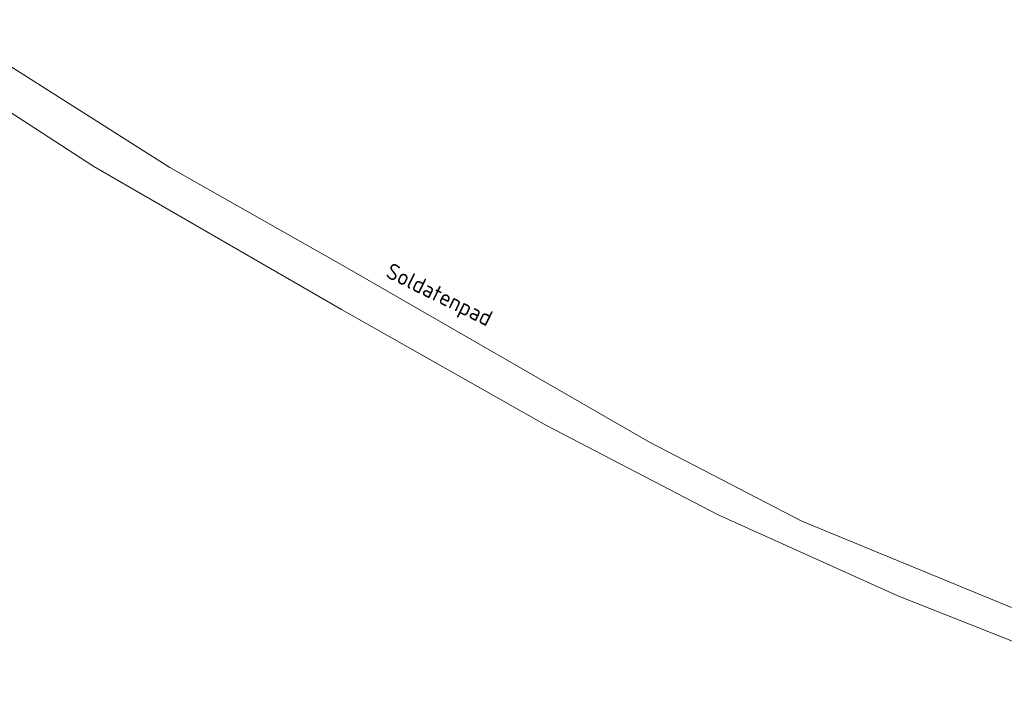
# Model space of a CAD drawing. Extents: x 184422 to 188298, y 343471 to 350189.
# Tile 180 of 256: x 186439 to 186550, y 347048 to 347125. Entities that reach past the tile are written whole.
import ezdxf
from ezdxf.enums import TextEntityAlignment as Align

# ---------------------------------------------------------------- set-up
doc = ezdxf.new("R2010")
doc.units = 0
for name, color, linetype, lineweight in [('B-WA-GR-BOUWLAND-GV', 252, 'Continuous', 13), ('B-WA-GR-GROENVOORZIENING-GV', 252, 'Continuous', 18), ('B-WA-OG-TOPOGRAFIE-T18', 252, 'Continuous', 18)]:
    doc.layers.add(name, color=color, linetype=linetype, lineweight=lineweight)
doc.styles.add('NLCS-ISO-M1000-T18', font='NLCS-ISO.ttf', dxfattribs={"height": 1.8})

msp = doc.modelspace()

# ---------------------------------------------------------------- linework, layer by layer
at = {"layer": 'B-WA-GR-BOUWLAND-GV', "flags": 128}
for points in [[(186429.8, 347124.913), (186455.994, 347108.298), (186475.713, 347097.152), (186509.919, 347077.463), (186527.036, 347068.593), (186550.599, 347058.896)], [(186429.8, 347124.913), (186455.994, 347108.298), (186475.713, 347097.152), (186509.919, 347077.463), (186527.036, 347068.593), (186550.599, 347058.896)], [(186429.8, 347124.913), (186455.994, 347108.298), (186475.713, 347097.152), (186509.919, 347077.463), (186527.036, 347068.593), (186550.599, 347058.896)], [(186569.431, 347047.692), (186537.827, 347060.227), (186517.635, 347069.303), (186498.33, 347079.325), (186475.299, 347092.363), (186447.45, 347108.416), (186427.612, 347121.276)], [(186569.431, 347047.692), (186537.827, 347060.227), (186517.635, 347069.303), (186498.33, 347079.325), (186475.299, 347092.363), (186447.45, 347108.416), (186427.612, 347121.276)], [(186569.431, 347047.692), (186537.827, 347060.227), (186517.635, 347069.303), (186498.33, 347079.325), (186475.299, 347092.363), (186447.45, 347108.416), (186427.612, 347121.276)]]:
    msp.add_lwpolyline(points, dxfattribs=at)
at = {"layer": 'B-WA-GR-GROENVOORZIENING-GV', "flags": 128}
for points in [[(186550.599, 347058.896), (186527.036, 347068.593), (186509.919, 347077.463), (186475.713, 347097.152), (186455.994, 347108.298), (186429.8, 347124.913)], [(186550.599, 347058.896), (186527.036, 347068.593), (186509.919, 347077.463), (186475.713, 347097.152), (186455.994, 347108.298), (186429.8, 347124.913)], [(186550.599, 347058.896), (186527.036, 347068.593), (186509.919, 347077.463), (186475.713, 347097.152), (186455.994, 347108.298), (186429.8, 347124.913)], [(186427.612, 347121.276), (186447.45, 347108.416), (186475.299, 347092.363), (186498.33, 347079.325), (186517.635, 347069.303), (186537.827, 347060.227), (186569.431, 347047.692)], [(186427.612, 347121.276), (186447.45, 347108.416), (186475.299, 347092.363), (186498.33, 347079.325), (186517.635, 347069.303), (186537.827, 347060.227), (186569.431, 347047.692)], [(186427.612, 347121.276), (186447.45, 347108.416), (186475.299, 347092.363), (186498.33, 347079.325), (186517.635, 347069.303), (186537.827, 347060.227), (186569.431, 347047.692)]]:
    msp.add_lwpolyline(points, dxfattribs=at)

# ---------------------------------------------------------------- texts
at = {"layer": 'B-WA-OG-TOPOGRAFIE-T18', "style": 'NLCS-ISO-M1000-T18'}
msp.add_text('Soldatenpad', height=1.8, rotation=334, dxfattribs=at).set_placement((186486.174, 347093.814), align=Align.MIDDLE)
msp.add_text('Soldatenpad', height=1.8, rotation=334, dxfattribs=at).set_placement((186486.174, 347093.814), align=Align.MIDDLE)
msp.add_text('Soldatenpad', height=1.8, rotation=334, dxfattribs=at).set_placement((186486.174, 347093.814), align=Align.MIDDLE)

doc.saveas('drawing.dxf')
